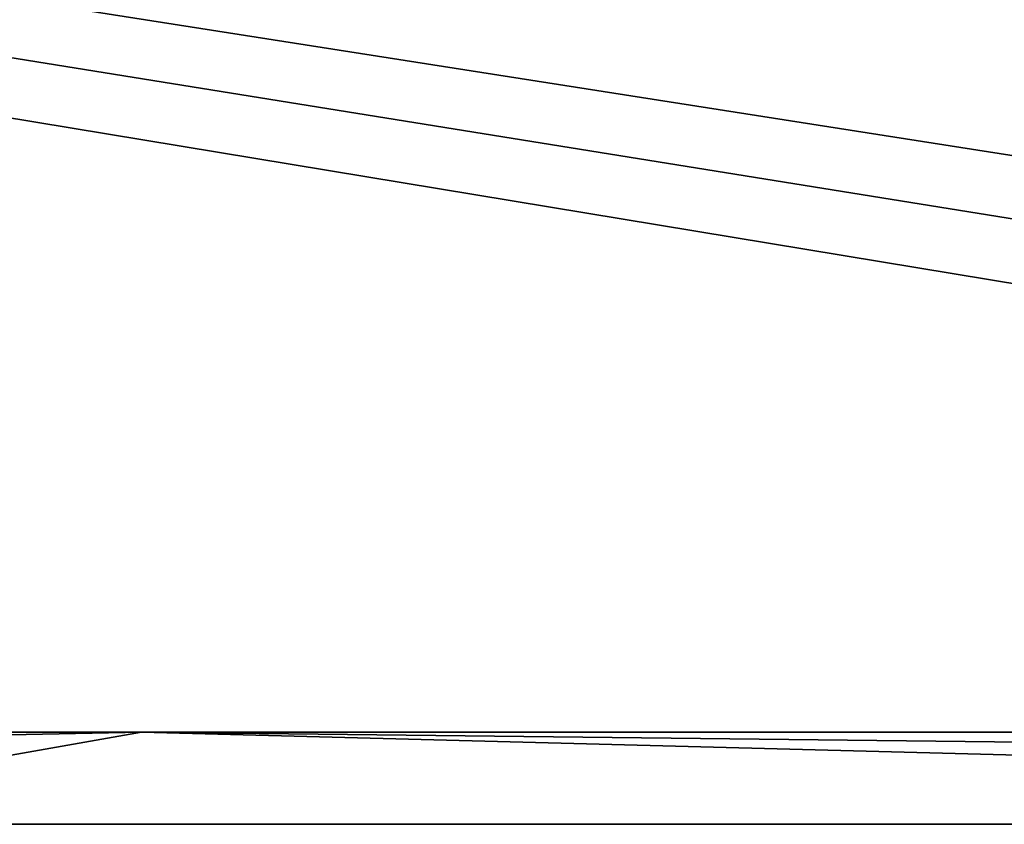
# Model space of a CAD drawing. Header units: millimetres. Extents: x -168 to 168, y -6 to 84.
# Tile 182 of 256: x 57 to 70, y 0 to 10. Entities that reach past the tile are written whole.
import ezdxf

# ---------------------------------------------------------------- set-up
doc = ezdxf.new("R2010")
doc.units = ezdxf.units.MM
doc.header["$LTSCALE"] = 65.185185
for name, color, linetype in [('260', 7, 'CONTINUOUS'), ('263', 7, 'CONTINUOUS'), ('566', 7, 'CONTINUOUS'), ('569', 7, 'CONTINUOUS')]:
    doc.layers.add(name, color=color, linetype=linetype)

msp = doc.modelspace()

# ---------------------------------------------------------------- linework, layer by layer
at = {"layer": '260', "linetype": 'Continuous'}
for points in [[(-118.413, 1, -124.991), (-124.659, 39.116, -124.659), (124.659, 39.116, -124.659), (-118.413, 1, -124.991)], [(-112.087, 1, -124.991), (-118.413, 1, -124.991), (124.659, 39.116, -124.659), (-112.087, 1, -124.991)], [(-112, 0, -125), (-112.087, 1, -124.991), (124.659, 39.116, -124.659), (-112, 0, -125)], [(125, 0, -125), (-112, 0, -125), (124.659, 39.116, -124.659), (125, 0, -125)]]:
    msp.add_3dface(points, dxfattribs=at)
at = {"layer": '263', "linetype": 'Continuous'}
for points in [[(-125, 0, 125), (112, 0, 125), (-124.659, 39.116, 124.659), (-125, 0, 125)], [(112.087, 1, 124.991), (118.413, 1, 124.991), (-124.659, 39.116, 124.659), (112.087, 1, 124.991)], [(118.413, 1, 124.991), (124.659, 39.116, 124.659), (-124.659, 39.116, 124.659), (118.413, 1, 124.991)], [(112, 0, 125), (112.087, 1, 124.991), (-124.659, 39.116, 124.659), (112, 0, 125)]]:
    msp.add_3dface(points, dxfattribs=at)
at = {"layer": '566', "linetype": 'Continuous'}
for points in [[(58.639, 1.187, 122.913), (0, 1.187, 122.781), (51.919, 0, 123.094), (58.639, 1.187, 122.913)], [(103.837, 0, 123.402), (58.639, 1.187, 122.913), (51.919, 0, 123.094), (103.837, 0, 123.402)], [(117.278, 1.187, 123.306), (58.639, 1.187, 122.913), (110.557, 0.599, 123.352), (117.278, 1.187, 123.306)], [(110.557, 0.599, 123.352), (58.639, 1.187, 122.913), (103.837, 0, 123.402), (110.557, 0.599, 123.352)]]:
    msp.add_3dface(points, dxfattribs=at)
at = {"layer": '569', "linetype": 'Continuous'}
for points in [[(0, 0, -122.991), (58.64, 1.187, -122.913), (51.919, 0, -123.094), (0, 0, -122.991)], [(0, 1.187, -122.781), (58.64, 1.187, -122.913), (0, 0, -122.991), (0, 1.187, -122.781)], [(51.919, 0, -123.094), (58.64, 1.187, -122.913), (103.836, 0, -123.402), (51.919, 0, -123.094)], [(103.836, 0, -123.402), (58.64, 1.187, -122.913), (110.557, 0.599, -123.352), (103.836, 0, -123.402)], [(58.64, 1.187, -122.913), (117.279, 1.187, -123.306), (110.557, 0.599, -123.352), (58.64, 1.187, -122.913)]]:
    msp.add_3dface(points, dxfattribs=at)

doc.saveas('drawing.dxf')
